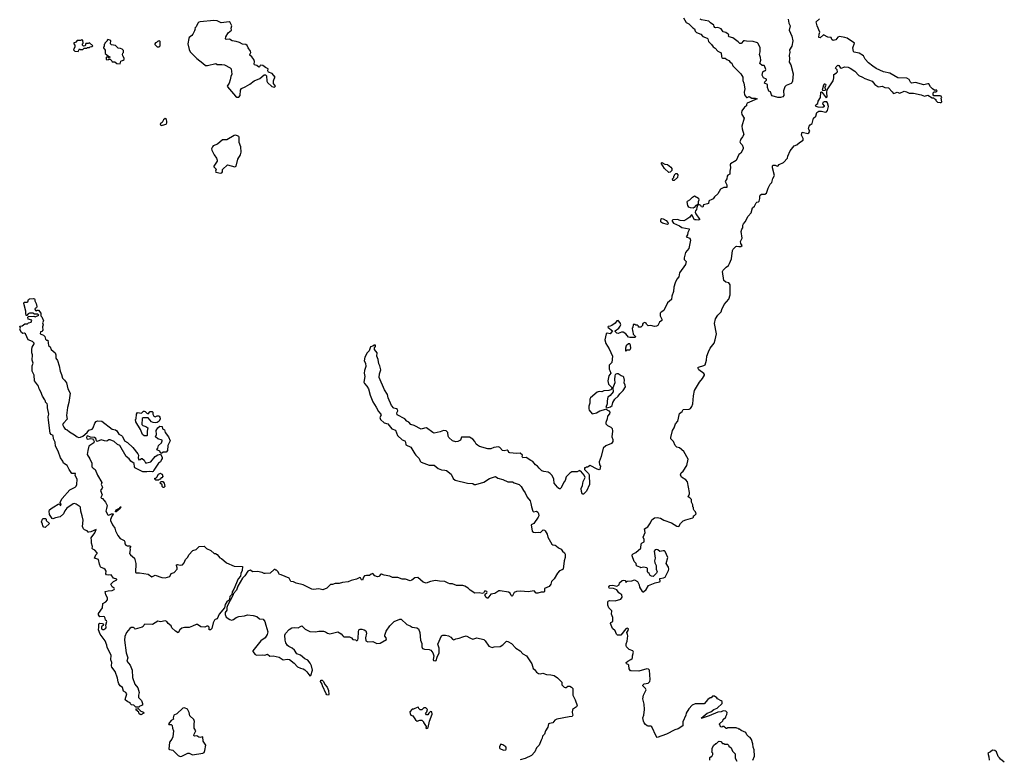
# Model space of a CAD drawing. Extents: x 1862350 to 2057294, y 212041 to 437318.
# Tile 118 of 256: x 1914700 to 1929135, y 295117 to 305957. Entities that reach past the tile are written whole.
import ezdxf

# ---------------------------------------------------------------- set-up
doc = ezdxf.new("R2010")
doc.units = 0

msp = doc.modelspace()

# ---------------------------------------------------------------- linework, layer by layer
at = {"layer": '0CON10XD'}
for points in [[(1917915, 304823), (1917931, 304845), (1917938, 304922), (1917950, 304950), (1918005, 304972), (1918076, 305014), (1918137, 305063), (1918223, 305097), (1918285, 305149), (1918305, 305150), (1918320, 305135), (1918324, 305055), (1918334, 305035), (1918395, 304980), (1918435, 304967), (1918450, 304985), (1918422, 305022), (1918422, 305062), (1918429, 305091), (1918447, 305115), (1918400, 305170), (1918350, 305190), (1918340, 305205), (1918341, 305235), (1918335, 305241), (1918304, 305255), (1918265, 305284), (1918235, 305292), (1918224, 305286), (1918216, 305265), (1918205, 305263), (1918175, 305288), (1918142, 305295), (1918138, 305305), (1918140, 305345), (1918132, 305375), (1918105, 305412), (1918076, 305435), (1918074, 305445), (1918087, 305475), (1918086, 305496), (1918050, 305545), (1918035, 305578), (1918015, 305594), (1917965, 305600), (1917924, 305624), (1917875, 305638), (1917815, 305646), (1917775, 305672), (1917727, 305667), (1917718, 305675), (1917724, 305705), (1917754, 305766), (1917806, 305805), (1917801, 305835), (1917812, 305865), (1917784, 305914), (1917770, 305925), (1917655, 305913), (1917595, 305938), (1917545, 305944), (1917347, 305927), (1917325, 305920), (1917310, 305905), (1917285, 305850), (1917270, 305835), (1917272, 305825), (1917264, 305795), (1917240, 305745), (1917226, 305725), (1917185, 305695), (1917178, 305682), (1917167, 305605), (1917185, 305518), (1917200, 305485), (1917295, 305386), (1917385, 305322), (1917425, 305286), (1917455, 305288), (1917575, 305316), (1917595, 305301), (1917665, 305298), (1917705, 305295), (1917785, 305249), (1917798, 305235), (1917810, 305160), (1917794, 305125), (1917788, 305075), (1917770, 305025), (1917740, 304985), (1917745, 304972), (1917864, 304835), (1917885, 304823), (1917915, 304823)], [(1924432, 305985), (1924471, 305915), (1924508, 305898), (1924570, 305840), (1924595, 305825), (1924605, 305789), (1924621, 305771), (1924684, 305744), (1924715, 305713), (1924778, 305688), (1924787, 305675), (1924796, 305635), (1924841, 305591), (1924865, 305559), (1924895, 305541), (1924935, 305494), (1924985, 305469), (1924988, 305418), (1924995, 305400), (1925005, 305393), (1925045, 305395), (1925065, 305374), (1925095, 305359), (1925114, 305335), (1925138, 305318), (1925155, 305282), (1925273, 305163), (1925301, 305115), (1925301, 305065), (1925317, 305025), (1925332, 304945), (1925323, 304893), (1925324, 304855), (1925355, 304816), (1925365, 304815), (1925395, 304830), (1925435, 304809), (1925482, 304805), (1925512, 304795), (1925366, 304734), (1925356, 304715), (1925356, 304694), (1925325, 304676), (1925285, 304620), (1925281, 304595), (1925285, 304568), (1925319, 304515), (1925289, 304395), (1925291, 304355), (1925315, 304275), (1925299, 304241), (1925274, 304205), (1925259, 304165), (1925269, 304145), (1925290, 304125), (1925306, 304085), (1925306, 304065), (1925271, 303999), (1925245, 303982), (1925205, 303895), (1925122, 303845), (1925118, 303832), (1925122, 303785), (1925110, 303735), (1925112, 303695), (1925081, 303679), (1925071, 303665)], [(1925965, 305965), (1925977, 305907), (1925996, 305865), (1925981, 305805), (1926021, 305715), (1926037, 305645), (1926021, 305569), (1925986, 305515), (1925990, 305475), (1925979, 305435), (1925986, 305385), (1925983, 305335), (1926007, 305297), (1926038, 305165), (1926028, 305055), (1926019, 305031), (1926009, 305021), (1925935, 304994), (1925915, 304975), (1925899, 304915), (1925902, 304845), (1925886, 304824), (1925855, 304815), (1925815, 304818), (1925732, 304842), (1925720, 304855), (1925705, 304898), (1925685, 304910), (1925676, 304926), (1925664, 304965), (1925662, 305005), (1925621, 305025), (1925622, 305045), (1925647, 305073), (1925648, 305085), (1925604, 305104), (1925585, 305145), (1925597, 305195), (1925615, 305209), (1925635, 305211), (1925639, 305225), (1925621, 305281), (1925615, 305286), (1925585, 305287), (1925551, 305315), (1925564, 305366), (1925563, 305405), (1925545, 305445), (1925554, 305485), (1925556, 305546), (1925527, 305607), (1925515, 305617), (1925455, 305636), (1925355, 305641), (1925325, 305649), (1925310, 305645), (1925275, 305609), (1925256, 305606), (1925234, 305634), (1925192, 305662), (1925153, 305693), (1925101, 305705), (1925093, 305715), (1925095, 305735), (1925088, 305745), (1925050, 305770), (1925015, 305777), (1924984, 305825), (1924935, 305843), (1924905, 305837), (1924891, 305841), (1924881, 305855), (1924875, 305878), (1924829, 305909), (1924805, 305933), (1924695, 305953), (1924678, 305965)], [(1927207, 305277), (1927146, 305326), (1927095, 305379), (1927070, 305425), (1927008, 305465), (1926935, 305481), (1926925, 305490), (1926912, 305545), (1926938, 305615), (1926829, 305685), (1926798, 305698), (1926720, 305710), (1926695, 305702), (1926667, 305663), (1926625, 305652), (1926605, 305665), (1926599, 305695), (1926550, 305700), (1926485, 305733), (1926435, 305692), (1926417, 305695), (1926421, 305745), (1926430, 305775), (1926389, 305865), (1926379, 305925), (1926425, 305970)], [(1915555, 305490), (1915575, 305530), (1915585, 305520), (1915625, 305520), (1915645, 305540), (1915685, 305540), (1915693, 305547), (1915725, 305550), (1915735, 305560), (1915758, 305562), (1915770, 305575), (1915725, 305620), (1915705, 305610), (1915672, 305608), (1915658, 305572), (1915635, 305570), (1915620, 305585), (1915620, 305605), (1915630, 305615), (1915628, 305658), (1915605, 305660), (1915595, 305650), (1915545, 305650), (1915525, 305630), (1915490, 305615), (1915492, 305602), (1915510, 305585), (1915510, 305555), (1915502, 305548), (1915490, 305515), (1915508, 305498), (1915555, 305490)], [(1916175, 305310), (1916185, 305350), (1916218, 305362), (1916230, 305375), (1916230, 305395), (1916210, 305425), (1916208, 305445), (1916210, 305465), (1916220, 305475), (1916220, 305505), (1916200, 305525), (1916177, 305537), (1916145, 305540), (1916105, 305580), (1916045, 305590), (1916032, 305605), (1916035, 305650), (1915992, 305668), (1915980, 305655), (1915980, 305645), (1915950, 305615), (1915950, 305605), (1915940, 305595), (1915937, 305563), (1915930, 305555), (1915930, 305545), (1915952, 305512), (1915952, 305462), (1916002, 305422), (1916020, 305415), (1916015, 305400), (1916005, 305400), (1915995, 305410), (1915975, 305410), (1915970, 305405), (1915970, 305375), (1915995, 305370), (1916005, 305380), (1916025, 305380), (1916050, 305355), (1916055, 305340), (1916095, 305340), (1916123, 305313), (1916175, 305310)], [(1916745, 305560), (1916760, 305575), (1916760, 305635), (1916745, 305650), (1916735, 305640), (1916722, 305638), (1916708, 305622), (1916692, 305618), (1916680, 305605), (1916682, 305592), (1916715, 305560), (1916745, 305560)], [(1925390, 295445), (1925360, 295475), (1925345, 295510), (1925275, 295540), (1925255, 295560), (1925245, 295560), (1925235, 295570), (1925213, 295573), (1925205, 295580), (1925075, 295580), (1925065, 295570), (1925055, 295570), (1925025, 295600), (1925005, 295600), (1924995, 295590), (1924972, 295592), (1924970, 295615), (1924960, 295625), (1924962, 295638), (1925008, 295682), (1925012, 295698), (1925050, 295735), (1925050, 295745), (1925067, 295773), (1925070, 295805), (1925052, 295822), (1925015, 295828), (1924985, 295812), (1924935, 295807), (1924806, 295754), (1924705, 295720), (1924692, 295722), (1924779, 295791), (1924832, 295815), (1924875, 295846), (1924925, 295866), (1925000, 295935), (1924998, 295965), (1924986, 295976), (1924930, 296005), (1924919, 296019), (1924885, 296040), (1924855, 296040), (1924835, 296020), (1924825, 296020), (1924790, 295995), (1924735, 295930), (1924645, 295928), (1924605, 295932), (1924561, 295909), (1924508, 295855), (1924472, 295795), (1924468, 295765), (1924423, 295667), (1924420, 295605), (1924356, 295564), (1924303, 295547), (1924184, 295485), (1924045, 295437), (1924032, 295455), (1923968, 295595), (1923955, 295602), (1923915, 295602), (1923899, 295609), (1923876, 295625), (1923855, 295653), (1923844, 295675), (1923838, 295725), (1923849, 295765), (1923860, 295845), (1923854, 295926), (1923836, 296005), (1923846, 296055), (1923883, 296135), (1923875, 296155), (1923838, 296195), (1923838, 296205), (1923855, 296224), (1923915, 296235), (1923937, 296255), (1923943, 296285), (1923933, 296425), (1923919, 296439), (1923895, 296445), (1923775, 296411), (1923663, 296413), (1923654, 296414), (1923635, 296445), (1923631, 296495), (1923622, 296505), (1923595, 296515), (1923591, 296535), (1923615, 296557), (1923662, 296578), (1923678, 296592), (1923684, 296605), (1923683, 296635), (1923701, 296685), (1923689, 296709), (1923635, 296725), (1923597, 296765), (1923589, 296785), (1923590, 296810), (1923608, 296848), (1923614, 296925), (1923613, 296945), (1923602, 296975), (1923622, 297005), (1923625, 297028), (1923607, 297037), (1923585, 297031), (1923515, 296936), (1923465, 296938), (1923449, 296949), (1923429, 296999), (1923393, 297035), (1923361, 297105), (1923365, 297123), (1923396, 297135), (1923396, 297195), (1923377, 297245), (1923382, 297295), (1923335, 297335), (1923323, 297375), (1923322, 297425), (1923328, 297435), (1923345, 297443), (1923432, 297438), (1923511, 297465), (1923534, 297495), (1923530, 297525), (1923484, 297555), (1923455, 297601), (1923405, 297620), (1923343, 297625), (1923339, 297645), (1923353, 297665), (1923395, 297669), (1923455, 297653), (1923488, 297672), (1923494, 297705), (1923533, 297737), (1923555, 297743), (1923575, 297737), (1923584, 297725), (1923585, 297710), (1923591, 297719), (1923613, 297727), (1923675, 297733), (1923715, 297748), (1923755, 297724), (1923781, 297675), (1923788, 297638), (1923825, 297577), (1923835, 297569), (1923845, 297571), (1923884, 297605), (1923917, 297665), (1924015, 297704), (1924082, 297718), (1924090, 297725), (1924087, 297765), (1924141, 297775), (1924162, 297788), (1924214, 297885), (1924216, 297905), (1924210, 297935), (1924178, 297985), (1924201, 298075), (1924165, 298162), (1924155, 298171), (1924135, 298174), (1924084, 298164), (1924055, 298186), (1924035, 298192), (1924015, 298186), (1924001, 298165), (1924018, 298065), (1924008, 298025), (1924011, 297995), (1924029, 297955), (1924030, 297905), (1924046, 297865), (1924035, 297845), (1923985, 297798), (1923965, 297800), (1923945, 297811), (1923929, 297839), (1923910, 297855), (1923904, 297865), (1923903, 297915), (1923892, 297925), (1923846, 297934), (1923805, 297922), (1923794, 297934), (1923742, 297952), (1923736, 297985), (1923708, 298015), (1923677, 298097), (1923679, 298115), (1923692, 298128), (1923735, 298146), (1923808, 298212), (1923811, 298275), (1923825, 298291), (1923857, 298305), (1923856, 298336), (1923839, 298375), (1923869, 298441), (1923858, 298495), (1923908, 298522), (1923948, 298582), (1923966, 298625), (1924005, 298654), (1924045, 298659), (1924095, 298651), (1924143, 298623), (1924255, 298584), (1924335, 298536), (1924365, 298528), (1924387, 298573), (1924425, 298610), (1924464, 298626), (1924570, 298655), (1924580, 298665), (1924580, 298685), (1924595, 298690), (1924617, 298713), (1924610, 298745), (1924590, 298765), (1924580, 298785), (1924580, 298805), (1924570, 298815), (1924567, 298847), (1924550, 298885), (1924547, 298927), (1924525, 298950), (1924500, 298965), (1924522, 299008), (1924522, 299025), (1924488, 299185), (1924465, 299212), (1924401, 299251), (1924387, 299285), (1924397, 299315), (1924425, 299340), (1924480, 299425), (1924499, 299515), (1924435, 299630), (1924375, 299681), (1924332, 299692), (1924311, 299715), (1924286, 299776), (1924248, 299815), (1924247, 299835), (1924269, 299935), (1924295, 299975), (1924315, 300035), (1924348, 300075), (1924375, 300185), (1924411, 300215), (1924426, 300244), (1924515, 300249), (1924535, 300260), (1924555, 300288), (1924570, 300325), (1924579, 300445), (1924595, 300523), (1924666, 300645), (1924712, 300698), (1924740, 300745), (1924739, 300759), (1924729, 300769), (1924655, 300824), (1924642, 300855), (1924654, 300866), (1924732, 300888), (1924750, 300900), (1924769, 300965), (1924773, 301027), (1924799, 301089), (1924825, 301144), (1924882, 301218), (1924898, 301265), (1924916, 301355), (1924888, 301505), (1924901, 301575), (1924933, 301627), (1924983, 301675), (1924992, 301708), (1925030, 301785), (1925095, 301862), (1925114, 301925), (1925115, 302070), (1925098, 302098), (1925050, 302110), (1925024, 302135), (1925004, 302265), (1925015, 302285), (1925055, 302329), (1925091, 302355), (1925108, 302382), (1925134, 302454), (1925151, 302575), (1925158, 302592), (1925198, 302632), (1925215, 302638), (1925245, 302635), (1925272, 302635), (1925290, 302645), (1925272, 302675), (1925269, 302705), (1925291, 302755), (1925279, 302855), (1925286, 302885), (1925302, 302908), (1925304, 302945), (1925311, 302965), (1925334, 302995), (1925378, 303075), (1925422, 303125), (1925445, 303199), (1925475, 303222), (1925495, 303273), (1925505, 303282), (1925533, 303287), (1925542, 303298), (1925552, 303335), (1925550, 303365), (1925555, 303384), (1925575, 303400), (1925625, 303400), (1925648, 303415), (1925675, 303489), (1925704, 303545), (1925727, 303573), (1925742, 303628), (1925766, 303675), (1925737, 303785), (1925738, 303815), (1925747, 303823), (1925774, 303824), (1925795, 303813), (1925815, 303812), (1925833, 303837), (1925900, 303865), (1925958, 303925), (1925962, 303955), (1925996, 304034), (1926035, 304082), (1926055, 304108), (1926095, 304122), (1926132, 304158), (1926185, 304193), (1926185, 304217), (1926161, 304265), (1926173, 304307), (1926255, 304289), (1926271, 304299), (1926282, 304325), (1926264, 304355), (1926275, 304395), (1926288, 304415), (1926316, 304435), (1926339, 304515), (1926374, 304545), (1926388, 304595), (1926416, 304614), (1926456, 304614), (1926515, 304601), (1926528, 304605), (1926545, 304625), (1926558, 304685), (1926545, 304738), (1926532, 304752), (1926495, 304752), (1926473, 304745), (1926468, 304725), (1926495, 304695), (1926494, 304685), (1926475, 304671), (1926405, 304674), (1926376, 304685), (1926369, 304695), (1926375, 304714), (1926400, 304730), (1926408, 304765), (1926438, 304815), (1926446, 304894), (1926455, 304900), (1926465, 304890), (1926525, 304811), (1926536, 304824), (1926532, 304888), (1926539, 304931), (1926625, 305061), (1926635, 305105), (1926636, 305154), (1926675, 305178), (1926689, 305195), (1926685, 305220), (1926662, 305245), (1926669, 305265), (1926695, 305290), (1926711, 305285), (1926727, 305255), (1926745, 305246), (1926795, 305264), (1926845, 305259), (1926876, 305245), (1926945, 305201), (1927001, 305141), (1927057, 305117), (1927091, 305095), (1927197, 305057), (1927238, 305005), (1927279, 304979), (1927295, 304975), (1927345, 304982), (1927385, 304965), (1927435, 304958), (1927492, 304902), (1927505, 304878), (1927515, 304876), (1927565, 304893), (1927605, 304882), (1927665, 304911), (1927702, 304902), (1927741, 304881), (1927805, 304878), (1927917, 304857), (1927965, 304834), (1928015, 304850), (1928075, 304810), (1928095, 304810), (1928105, 304800), (1928118, 304798), (1928130, 304785), (1928130, 304775), (1928155, 304750), (1928195, 304741), (1928210, 304745), (1928218, 304755), (1928210, 304805), (1928220, 304815), (1928212, 304822), (1928210, 304835), (1928195, 304840), (1928102, 304842), (1928090, 304855), (1928090, 304885), (1928105, 304900), (1928135, 304900), (1928150, 304915), (1928135, 304928), (1928115, 304920), (1928084, 304944), (1928054, 304974), (1928028, 305015), (1928015, 305019), (1927955, 305004), (1927835, 305034), (1927775, 305029), (1927759, 305039), (1927739, 305079), (1927705, 305098), (1927575, 305105), (1927455, 305175), (1927365, 305193), (1927255, 305243), (1927207, 305277)], [(1926475, 304918), (1926505, 304922), (1926519, 304935), (1926504, 304965), (1926523, 304995), (1926517, 305007), (1926505, 305012), (1926495, 305010), (1926482, 304995), (1926466, 304926), (1926475, 304918)], [(1916775, 304406), (1916795, 304411), (1916845, 304424), (1916857, 304443), (1916859, 304465), (1916852, 304492), (1916835, 304510), (1916810, 304490), (1916789, 304451), (1916761, 304429), (1916765, 304415), (1916775, 304406)], [(1917645, 303709), (1917665, 303711), (1917673, 303725), (1917675, 303762), (1917748, 303832), (1917855, 303798), (1917872, 303808), (1917900, 303915), (1917937, 303975), (1917949, 304015), (1917943, 304095), (1917918, 304155), (1917916, 304235), (1917911, 304245), (1917892, 304255), (1917865, 304264), (1917845, 304262), (1917735, 304198), (1917675, 304194), (1917598, 304135), (1917535, 304107), (1917525, 304092), (1917514, 304065), (1917517, 304045), (1917553, 303975), (1917587, 303927), (1917594, 303896), (1917593, 303885), (1917545, 303810), (1917545, 303798), (1917579, 303765), (1917570, 303735), (1917574, 303724), (1917645, 303709)], [(1924215, 303718), (1924155, 303774), (1924104, 303856), (1924115, 303863), (1924159, 303839), (1924196, 303837), (1924247, 303795), (1924260, 303775), (1924260, 303745), (1924235, 303722), (1924215, 303718)], [(1925071, 303665), (1925066, 303624), (1925041, 303585), (1925065, 303535), (1925065, 303496), (1925025, 303496), (1924975, 303475), (1924934, 303405), (1924887, 303363), (1924869, 303331), (1924835, 303319), (1924814, 303305), (1924805, 303295), (1924797, 303265), (1924785, 303256), (1924726, 303244), (1924715, 303211), (1924695, 303212), (1924684, 303234), (1924665, 303244), (1924648, 303242), (1924638, 303232), (1924625, 303205), (1924624, 303175), (1924608, 303155), (1924605, 303135), (1924612, 303112), (1924664, 303035), (1924665, 303024), (1924645, 303018), (1924616, 303026), (1924594, 303024), (1924555, 303097), (1924545, 303093), (1924527, 303063), (1924467, 303023), (1924435, 303010), (1924385, 303013), (1924345, 303027), (1924275, 303025), (1924266, 303015), (1924268, 303005), (1924286, 302975), (1924375, 302935), (1924405, 302912), (1924513, 302893), (1924516, 302875), (1924494, 302836), (1924489, 302805), (1924470, 302775), (1924523, 302753), (1924534, 302725), (1924508, 302605), (1924463, 302545), (1924442, 302465), (1924443, 302443), (1924469, 302415), (1924460, 302370), (1924371, 302245), (1924365, 302186), (1924335, 302155), (1924308, 302102), (1924290, 302035), (1924287, 301975), (1924262, 301905), (1924256, 301855), (1924196, 301805), (1924144, 301696), (1924105, 301671), (1924092, 301655), (1924088, 301615), (1924116, 301566), (1924115, 301549), (1924082, 301525), (1924057, 301475), (1924035, 301463), (1924005, 301462), (1923955, 301474), (1923915, 301470), (1923890, 301495), (1923885, 301510), (1923865, 301518), (1923842, 301508), (1923830, 301495), (1923830, 301475), (1923805, 301450), (1923772, 301452), (1923770, 301465), (1923755, 301480), (1923735, 301480), (1923725, 301490), (1923692, 301488), (1923690, 301445), (1923680, 301435), (1923682, 301395), (1923690, 301385), (1923695, 301350), (1923730, 301315), (1923725, 301300), (1923645, 301297), (1923625, 301303), (1923587, 301355), (1923545, 301377), (1923525, 301377), (1923475, 301360), (1923455, 301363), (1923440, 301375), (1923430, 301385), (1923430, 301395), (1923482, 301438), (1923505, 301467), (1923511, 301485), (1923505, 301513), (1923475, 301548), (1923455, 301542), (1923430, 301510), (1923383, 301475), (1923355, 301464), (1923328, 301462), (1923322, 301455), (1923328, 301445), (1923390, 301395), (1923356, 301354), (1923315, 301364), (1923296, 301355), (1923280, 301265), (1923292, 301212), (1923343, 301133), (1923391, 301025), (1923383, 300935), (1923340, 300895), (1923340, 300835), (1923352, 300815), (1923368, 300775), (1923338, 300735), (1923324, 300666), (1923334, 300614), (1923380, 300565), (1923378, 300542), (1923365, 300530), (1923335, 300520), (1923265, 300518), (1923236, 300504), (1923196, 300506), (1923164, 300496), (1923068, 300415), (1923060, 300395), (1923057, 300335), (1923044, 300294), (1923043, 300255), (1923050, 300235), (1923095, 300182), (1923155, 300194), (1923205, 300222), (1923295, 300250), (1923338, 300225), (1923350, 300205), (1923348, 300182), (1923318, 300145), (1923312, 300105), (1923293, 300055), (1923294, 300036), (1923318, 300008), (1923366, 299986), (1923384, 299964), (1923391, 299925), (1923382, 299845), (1923397, 299805), (1923396, 299775), (1923375, 299746), (1923295, 299711), (1923256, 299675), (1923226, 299555), (1923197, 299475), (1923202, 299435), (1923216, 299415), (1923207, 299365), (1923195, 299358), (1923165, 299367), (1923065, 299422), (1923025, 299400), (1923005, 299400), (1922995, 299390), (1922982, 299388), (1922980, 299365), (1923040, 299305), (1923048, 299285), (1923052, 299145), (1923012, 299045), (1922965, 299002), (1922955, 299002), (1922945, 299010), (1922934, 299044), (1922932, 299085), (1922952, 299128), (1922963, 299187), (1922990, 299245), (1922975, 299280), (1922925, 299340), (1922915, 299340), (1922905, 299350), (1922875, 299330), (1922795, 299330), (1922765, 299312), (1922710, 299255), (1922698, 299202), (1922680, 299185), (1922635, 299090), (1922625, 299080), (1922615, 299080), (1922590, 299095), (1922586, 299106), (1922536, 299165), (1922531, 299221), (1922506, 299275), (1922478, 299308), (1922446, 299326), (1922385, 299335), (1922357, 299347), (1922315, 299383), (1922293, 299413), (1922264, 299434), (1922225, 299482), (1922194, 299494), (1922125, 299539), (1922075, 299534), (1922066, 299555), (1922069, 299575), (1922035, 299606), (1921985, 299601), (1921885, 299610), (1921873, 299615), (1921859, 299639), (1921845, 299648), (1921805, 299636), (1921776, 299645), (1921741, 299685), (1921718, 299695), (1921653, 299687), (1921605, 299669), (1921565, 299667), (1921443, 299703), (1921410, 299720), (1921393, 299735), (1921373, 299775), (1921345, 299810), (1921295, 299840), (1921175, 299837), (1921161, 299795), (1921125, 299774), (1921095, 299769), (1921044, 299784), (1920992, 299835), (1920981, 299855), (1920979, 299909), (1920952, 299932), (1920915, 299937), (1920865, 299914), (1920775, 299898), (1920757, 299905), (1920665, 299974), (1920635, 299971), (1920585, 299954), (1920482, 300008), (1920435, 300024), (1920405, 300060), (1920375, 300072), (1920345, 300105), (1920235, 300165), (1920227, 300195), (1920242, 300225), (1920241, 300245), (1920225, 300255), (1920185, 300262), (1920152, 300302), (1920101, 300415), (1920093, 300465), (1920050, 300530), (1919972, 300712), (1919974, 300765), (1919994, 300825), (1919979, 300885), (1919964, 300915), (1919956, 300976), (1919936, 301025), (1919941, 301075), (1919903, 301125), (1919904, 301146), (1919918, 301165), (1919916, 301186), (1919895, 301188), (1919876, 301174), (1919845, 301164), (1919824, 301105), (1919796, 301075), (1919759, 301011), (1919748, 300955), (1919771, 300925), (1919776, 300875), (1919755, 300815), (1919750, 300775), (1919760, 300725), (1919747, 300643), (1919754, 300624), (1919791, 300585), (1919814, 300545), (1919836, 300455), (1919876, 300355), (1919927, 300277), (1919960, 300215), (1919996, 300175), (1919997, 300163), (1919980, 300125), (1919988, 300095), (1920045, 300048), (1920095, 300032), (1920155, 299962), (1920209, 299939), (1920239, 299865), (1920305, 299800), (1920345, 299783), (1920355, 299765), (1920360, 299725), (1920435, 299692), (1920492, 299595), (1920510, 299575), (1920556, 299526), (1920572, 299485), (1920585, 299470), (1920705, 299430), (1920775, 299428), (1920835, 299378), (1920885, 299359), (1920935, 299356), (1920955, 299348), (1921026, 299297), (1921055, 299231), (1921085, 299210), (1921265, 299166), (1921345, 299157), (1921365, 299145), (1921385, 299143), (1921503, 299177), (1921587, 299233), (1921675, 299260), (1921708, 299238), (1921785, 299219), (1921855, 299182), (1921925, 299183), (1921950, 299170), (1922023, 299145), (1922053, 299115), (1922085, 299055), (1922111, 299021), (1922140, 298960), (1922185, 298904), (1922196, 298865), (1922201, 298815), (1922222, 298752), (1922235, 298744), (1922275, 298754), (1922295, 298739), (1922305, 298718), (1922309, 298685), (1922300, 298665), (1922236, 298575), (1922200, 298555), (1922212, 298462), (1922235, 298444), (1922259, 298439), (1922305, 298447), (1922337, 298443), (1922375, 298479), (1922395, 298476), (1922405, 298467), (1922434, 298415), (1922445, 298375), (1922501, 298271), (1922515, 298260), (1922548, 298255), (1922566, 298245), (1922598, 298218), (1922637, 298195), (1922658, 298168), (1922689, 298145), (1922697, 298125), (1922697, 298075), (1922682, 298028), (1922666, 297905), (1922655, 297892), (1922615, 297879), (1922585, 297844), (1922537, 297763), (1922497, 297725), (1922489, 297685), (1922460, 297650), (1922395, 297620), (1922392, 297575), (1922384, 297566), (1922345, 297567), (1922295, 297550), (1922274, 297554), (1922244, 297584), (1922155, 297569), (1922045, 297580), (1921985, 297577), (1921949, 297561), (1921926, 297514), (1921915, 297507), (1921905, 297516), (1921891, 297551), (1921865, 297567), (1921745, 297588), (1921726, 297584), (1921665, 297548), (1921605, 297536), (1921565, 297477), (1921555, 297477), (1921535, 297492), (1921521, 297525), (1921524, 297536), (1921547, 297555), (1921551, 297565), (1921548, 297578), (1921535, 297583), (1921515, 297579), (1921498, 297552), (1921479, 297549), (1921436, 297556), (1921375, 297552), (1921306, 297595), (1921277, 297627), (1921225, 297656), (1921195, 297665), (1921102, 297665), (1921045, 297690), (1921005, 297691), (1920980, 297700), (1920935, 297724), (1920855, 297726), (1920795, 297736), (1920725, 297724), (1920658, 297698), (1920617, 297715), (1920535, 297783), (1920495, 297777), (1920449, 297741), (1920425, 297733), (1920355, 297755), (1920305, 297757), (1920245, 297779), (1920165, 297781), (1920125, 297799), (1920045, 297814), (1920005, 297830), (1919995, 297830), (1919963, 297795), (1919945, 297790), (1919905, 297805), (1919879, 297839), (1919852, 297828), (1919828, 297812), (1919785, 297812), (1919755, 297804), (1919742, 297788), (1919725, 297742), (1919712, 297745), (1919695, 297776), (1919685, 297781), (1919637, 297755), (1919562, 297738), (1919515, 297720), (1919432, 297708), (1919385, 297692), (1919325, 297694), (1919285, 297680), (1919255, 297678), (1919205, 297626), (1919145, 297603), (1919085, 297616), (1919005, 297604), (1918985, 297608), (1918855, 297673), (1918755, 297697), (1918715, 297719), (1918675, 297722), (1918651, 297771), (1918535, 297820), (1918510, 297825), (1918485, 297870), (1918465, 297890), (1918455, 297890), (1918445, 297900), (1918432, 297898), (1918370, 297845), (1918300, 297840)], [(1924295, 303602), (1924275, 303602), (1924270, 303625), (1924290, 303645), (1924290, 303665), (1924298, 303672), (1924300, 303685), (1924318, 303702), (1924335, 303702), (1924350, 303685), (1924346, 303645), (1924295, 303602)], [(1924575, 303194), (1924535, 303198), (1924510, 303210), (1924495, 303235), (1924485, 303285), (1924492, 303298), (1924525, 303315), (1924563, 303357), (1924595, 303376), (1924651, 303341), (1924658, 303312), (1924647, 303285), (1924648, 303252), (1924615, 303236), (1924588, 303202), (1924575, 303194)], [(1924195, 302955), (1924126, 302974), (1924110, 302985), (1924101, 302995), (1924098, 303015), (1924103, 303037), (1924115, 303042), (1924135, 303039), (1924178, 303015), (1924201, 302985), (1924206, 302965), (1924195, 302955)], [(1916445, 295880), (1916405, 295880), (1916375, 295910), (1916340, 295915), (1916325, 295930), (1916320, 295945), (1916285, 295960), (1916252, 295985), (1916248, 295995), (1916269, 296075), (1916255, 296095), (1916221, 296115), (1916208, 296168), (1916175, 296192), (1916155, 296222), (1916143, 296253), (1916136, 296305), (1916102, 296405), (1916051, 296465), (1916046, 296485), (1916049, 296535), (1916038, 296575), (1916042, 296645), (1915980, 296755), (1915979, 296789), (1915952, 296855), (1915882, 296952), (1915854, 297015), (1915861, 297055), (1915859, 297101), (1915875, 297112), (1915916, 297106), (1915929, 297089), (1915925, 297077), (1915905, 297066), (1915899, 297055), (1915898, 297038), (1915905, 297025), (1915915, 297019), (1915935, 297020), (1915962, 297038), (1915967, 297053), (1915963, 297085), (1915976, 297136), (1915974, 297144), (1915958, 297158), (1915955, 297186), (1915945, 297203), (1915925, 297212), (1915875, 297203), (1915854, 297234), (1915854, 297255), (1915916, 297335), (1915921, 297399), (1915964, 297426), (1915987, 297453), (1915985, 297482), (1915964, 297525), (1915954, 297575), (1915995, 297588), (1916055, 297590), (1916084, 297605), (1916090, 297615), (1916086, 297625), (1916054, 297645), (1916037, 297685), (1916075, 297721), (1916122, 297745), (1916122, 297755), (1916074, 297774), (1916042, 297822), (1915995, 297814), (1915972, 297822), (1915964, 297835), (1915966, 297875), (1915955, 297898), (1915935, 297914), (1915895, 297926), (1915885, 297939), (1915870, 297975), (1915856, 298045), (1915796, 298065), (1915815, 298112), (1915836, 298134), (1915836, 298145), (1915800, 298180), (1915770, 298195), (1915764, 298205), (1915769, 298235), (1915752, 298285), (1915755, 298325), (1915750, 298365), (1915803, 298435), (1915820, 298485), (1915745, 298450), (1915715, 298444), (1915705, 298446), (1915687, 298467), (1915650, 298480), (1915636, 298495), (1915623, 298527), (1915631, 298621), (1915617, 298687), (1915594, 298755), (1915591, 298805), (1915585, 298815), (1915527, 298857), (1915505, 298865), (1915485, 298862), (1915391, 298799), (1915360, 298760), (1915340, 298715), (1915295, 298671), (1915223, 298657), (1915185, 298640), (1915175, 298647), (1915135, 298705), (1915130, 298755), (1915137, 298773), (1915175, 298804), (1915202, 298815), (1915265, 298858), (1915280, 298860), (1915292, 298842), (1915305, 298839), (1915310, 298855), (1915294, 298874), (1915292, 298885), (1915322, 298938), (1915435, 299065), (1915514, 299105), (1915530, 299120), (1915540, 299145), (1915541, 299225), (1915514, 299275), (1915516, 299306), (1915465, 299308), (1915425, 299365), (1915396, 299425), (1915341, 299455), (1915331, 299485), (1915298, 299535), (1915264, 299635), (1915224, 299705), (1915218, 299765), (1915195, 299815), (1915189, 299865), (1915162, 299875), (1915145, 299895), (1915121, 300085), (1915119, 300135), (1915126, 300175), (1915106, 300266), (1915110, 300305), (1915101, 300325), (1915079, 300349), (1915076, 300364), (1915071, 300385), (1915035, 300439), (1915010, 300505), (1914987, 300545), (1914977, 300587), (1914917, 300665), (1914914, 300745), (1914885, 300805), (1914885, 300885), (1914899, 300925), (1914883, 300965), (1914889, 301045), (1914878, 301075), (1914876, 301125), (1914881, 301155), (1914910, 301205), (1914910, 301215), (1914888, 301238), (1914825, 301263), (1914784, 301354), (1914771, 301361), (1914745, 301360), (1914725, 301370), (1914700, 301415), (1914710, 301435), (1914700, 301465), (1914735, 301472), (1914775, 301500), (1914815, 301500), (1914828, 301512), (1914868, 301525), (1914880, 301555), (1914825, 301570), (1914820, 301595), (1914830, 301605), (1914905, 301612), (1914925, 301602), (1914980, 301625), (1914965, 301640), (1914915, 301640), (1914894, 301654), (1914845, 301656), (1914822, 301648), (1914805, 301620), (1914795, 301620), (1914788, 301655), (1914792, 301685), (1914760, 301795), (1914763, 301807), (1914772, 301818), (1914810, 301815), (1914818, 301822), (1914830, 301855), (1914845, 301868), (1914903, 301873), (1914915, 301868), (1914922, 301855), (1914924, 301834), (1914942, 301795), (1914950, 301755), (1914948, 301732), (1914932, 301728), (1914923, 301717), (1914930, 301695), (1914945, 301690), (1914955, 301700), (1914975, 301698), (1915009, 301655), (1915010, 301615), (1915025, 301600), (1915047, 301545), (1915036, 301514), (1915044, 301485), (1915036, 301454), (1915039, 301405), (1915025, 301388), (1915005, 301380), (1915002, 301355), (1915048, 301335), (1915068, 301315), (1915080, 301275), (1915095, 301260), (1915115, 301260), (1915122, 301182), (1915145, 301160), (1915160, 301125), (1915220, 301075), (1915232, 301045), (1915228, 300998), (1915254, 300964), (1915280, 300885), (1915292, 300805), (1915315, 300758), (1915330, 300705), (1915359, 300675), (1915384, 300635), (1915406, 300545), (1915440, 300485), (1915421, 300345), (1915399, 300275), (1915388, 300155), (1915397, 300103), (1915340, 300045), (1915330, 300025), (1915346, 299986), (1915367, 299957), (1915395, 299946), (1915428, 299918), (1915505, 299873), (1915541, 299841), (1915565, 299834), (1915593, 299837), (1915626, 299854), (1915691, 299909), (1915715, 299939), (1915763, 299957), (1915776, 299975), (1915804, 300045), (1915822, 300068), (1915843, 300077), (1915903, 300073), (1916055, 299956), (1916104, 299944), (1916125, 299932), (1916152, 299882), (1916191, 299861), (1916205, 299846), (1916236, 299786), (1916281, 299761), (1916359, 299685), (1916434, 299594), (1916441, 299575), (1916435, 299535), (1916448, 299508), (1916465, 299511), (1916485, 299526), (1916496, 299525), (1916525, 299499), (1916544, 299464), (1916565, 299460), (1916625, 299478), (1916685, 299556), (1916725, 299581), (1916765, 299590), (1916790, 299545), (1916789, 299525), (1916778, 299512), (1916765, 299477), (1916736, 299455), (1916665, 299355), (1916655, 299335), (1916645, 299330), (1916605, 299334), (1916565, 299328), (1916505, 299328), (1916389, 299389), (1916382, 299405), (1916380, 299450), (1916327, 299487), (1916305, 299521), (1916263, 299553), (1916168, 299718), (1916135, 299733), (1916085, 299773), (1916025, 299797), (1916005, 299797), (1915978, 299782), (1915945, 299784), (1915895, 299797), (1915834, 299774), (1915824, 299784), (1915818, 299818), (1915795, 299835), (1915740, 299840), (1915695, 299858), (1915685, 299854), (1915679, 299835), (1915685, 299815), (1915695, 299808), (1915745, 299817), (1915765, 299812), (1915784, 299795), (1915793, 299775), (1915786, 299755), (1915712, 299705), (1915697, 299645), (1915691, 299585), (1915727, 299523), (1915756, 299455), (1915757, 299405), (1915775, 299385), (1915807, 299365), (1915842, 299282), (1915903, 299175), (1915896, 299145), (1915915, 299105), (1915911, 299089), (1915886, 299055), (1915907, 298995), (1915891, 298955), (1915897, 298945), (1915915, 298938), (1915960, 298885), (1915980, 298835), (1915975, 298795), (1915963, 298755), (1915990, 298700), (1916007, 298693), (1916045, 298714), (1916076, 298716), (1916068, 298712), (1916049, 298682), (1916030, 298630), (1916031, 298615), (1916061, 298555), (1916095, 298505), (1916105, 298466), (1916140, 298395), (1916174, 298354), (1916232, 298325), (1916242, 298305), (1916243, 298273), (1916255, 298256), (1916275, 298246), (1916314, 298244), (1916330, 298235), (1916314, 298215), (1916318, 298185), (1916311, 298135), (1916323, 298113), (1916382, 298065), (1916401, 297985), (1916397, 297855), (1916408, 297848), (1916458, 297848), (1916585, 297830), (1916635, 297791), (1916685, 297814), (1916785, 297782), (1916835, 297775), (1916902, 297798), (1916922, 297838), (1916965, 297855), (1917009, 297905), (1917011, 297925), (1916999, 297955), (1917001, 297969), (1917015, 297972), (1917055, 297962), (1917085, 297968), (1917112, 297995), (1917133, 298047), (1917165, 298080), (1917182, 298115), (1917240, 298175), (1917287, 298193), (1917333, 298237), (1917405, 298240), (1917440, 298205), (1917500, 298175), (1917550, 298135), (1917572, 298132), (1917595, 298118), (1917635, 298072), (1917659, 298059), (1917734, 297994), (1917845, 297948), (1917966, 297945), (1917964, 297884), (1917942, 297838), (1917938, 297802), (1917905, 297761), (1917840, 297610), (1917815, 297569), (1917809, 297531), (1917782, 297505), (1917777, 297465), (1917769, 297451), (1917735, 297424), (1917714, 297385), (1917701, 297339), (1917625, 297245), (1917595, 297176), (1917565, 297166), (1917556, 297155), (1917534, 297115), (1917515, 297034), (1917495, 297012), (1917479, 297015), (1917476, 297055), (1917465, 297067), (1917445, 297068), (1917415, 297055), (1917355, 297058), (1917305, 297091), (1917286, 297094), (1917234, 297066), (1917185, 297049), (1917115, 297049), (1917075, 297040), (1917047, 297013), (1917025, 296970), (1916984, 296994), (1916932, 297045), (1916920, 297075), (1916878, 297108), (1916858, 297138), (1916835, 297146), (1916765, 297133), (1916725, 297139), (1916645, 297091), (1916535, 297098), (1916518, 297085), (1916512, 297065), (1916497, 297053), (1916395, 297022), (1916383, 297033), (1916380, 297045), (1916369, 297049), (1916335, 297048), (1916315, 297036), (1916267, 296973), (1916241, 296915), (1916236, 296865), (1916261, 296675), (1916286, 296605), (1916271, 296555), (1916320, 296495), (1916349, 296425), (1916352, 296315), (1916389, 296219), (1916431, 296165), (1916454, 296096), (1916444, 296055), (1916444, 296024), (1916485, 295980), (1916500, 295935), (1916498, 295912), (1916462, 295898), (1916445, 295880)], [(1923585, 301100), (1923605, 301120), (1923645, 301118), (1923652, 301125), (1923659, 301145), (1923656, 301185), (1923645, 301208), (1923625, 301207), (1923593, 301175), (1923583, 301143), (1923580, 301105), (1923585, 301100)], [(1923305, 300268), (1923325, 300273), (1923362, 300285), (1923385, 300301), (1923396, 300345), (1923426, 300394), (1923475, 300440), (1923499, 300475), (1923545, 300521), (1923580, 300575), (1923579, 300599), (1923563, 300635), (1923566, 300675), (1923558, 300718), (1923545, 300729), (1923516, 300736), (1923475, 300767), (1923455, 300768), (1923430, 300755), (1923423, 300737), (1923420, 300685), (1923426, 300635), (1923398, 300562), (1923402, 300505), (1923359, 300451), (1923322, 300425), (1923313, 300373), (1923313, 300327), (1923292, 300275), (1923305, 300268)], [(1916525, 299858), (1916498, 299875), (1916472, 299952), (1916402, 300065), (1916400, 300095), (1916410, 300105), (1916412, 300175), (1916425, 300200), (1916485, 300190), (1916515, 300220), (1916525, 300220), (1916540, 300215), (1916562, 300192), (1916585, 300180), (1916615, 300213), (1916640, 300215), (1916653, 300205), (1916654, 300175), (1916666, 300145), (1916685, 300137), (1916715, 300149), (1916735, 300149), (1916745, 300146), (1916755, 300132), (1916759, 300105), (1916746, 300074), (1916715, 300052), (1916695, 300049), (1916655, 300051), (1916631, 300061), (1916585, 300122), (1916508, 300122), (1916495, 300110), (1916490, 300025), (1916505, 300010), (1916550, 299995), (1916577, 299975), (1916568, 299925), (1916570, 299865), (1916565, 299860), (1916525, 299858)], [(1916767, 299597), (1916754, 299634), (1916711, 299655), (1916724, 299676), (1916736, 299714), (1916779, 299755), (1916791, 299785), (1916789, 299795), (1916724, 299814), (1916690, 299845), (1916707, 299875), (1916702, 299935), (1916727, 299973), (1916755, 300000), (1916790, 299995), (1916792, 299962), (1916825, 299948), (1916832, 299905), (1916884, 299845), (1916904, 299785), (1916873, 299717), (1916865, 299642), (1916845, 299620), (1916805, 299616), (1916785, 299604), (1916767, 299597)], [(1916735, 299210), (1916695, 299210), (1916680, 299225), (1916682, 299235), (1916695, 299238), (1916709, 299251), (1916735, 299297), (1916765, 299310), (1916775, 299300), (1916788, 299298), (1916797, 299263), (1916785, 299240), (1916775, 299240), (1916758, 299222), (1916745, 299220), (1916735, 299210)], [(1916815, 299100), (1916802, 299102), (1916790, 299115), (1916788, 299138), (1916760, 299165), (1916762, 299178), (1916775, 299190), (1916798, 299188), (1916820, 299165), (1916830, 299115), (1916815, 299100)], [(1916115, 298743), (1916106, 298746), (1916106, 298755), (1916115, 298774), (1916162, 298798), (1916175, 298818), (1916182, 298815), (1916175, 298794), (1916115, 298743)], [(1915075, 298513), (1915055, 298520), (1915039, 298539), (1915036, 298565), (1915022, 298595), (1915032, 298635), (1915045, 298648), (1915076, 298645), (1915086, 298635), (1915087, 298615), (1915137, 298575), (1915075, 298513)], [(1918300, 297840), (1918285, 297839), (1918255, 297854), (1918185, 297870), (1918113, 297863), (1918085, 297888), (1918055, 297881), (1918045, 297872), (1918002, 297805), (1917966, 297773), (1917897, 297653), (1917880, 297595), (1917834, 297546), (1917825, 297516), (1917748, 297372), (1917738, 297342), (1917737, 297305), (1917713, 297267), (1917711, 297241), (1917725, 297202), (1917782, 297165), (1917805, 297158), (1917834, 297165), (1917875, 297195), (1917915, 297211), (1917995, 297220), (1918038, 297232), (1918125, 297224), (1918178, 297208), (1918215, 297178), (1918269, 297169), (1918296, 297136), (1918310, 297085), (1918337, 296985), (1918328, 296945), (1918299, 296895), (1918236, 296854), (1918120, 296705), (1918120, 296695), (1918151, 296655), (1918175, 296644), (1918255, 296648), (1918295, 296642), (1918335, 296658), (1918365, 296630), (1918415, 296631), (1918502, 296612), (1918565, 296577), (1918625, 296583), (1918655, 296578), (1918726, 296526), (1918775, 296473), (1918815, 296453), (1918855, 296445), (1918879, 296429), (1918910, 296400), (1918955, 296339), (1918966, 296344), (1918992, 296425), (1918978, 296485), (1918958, 296528), (1918925, 296569), (1918881, 296591), (1918815, 296642), (1918765, 296661), (1918730, 296715), (1918695, 296744), (1918645, 296769), (1918626, 296786), (1918603, 296823), (1918592, 296865), (1918588, 296935), (1918598, 296962), (1918652, 297018), (1918688, 297042), (1918735, 297049), (1918785, 297042), (1918815, 297065), (1918835, 297071), (1918848, 297065), (1918885, 297026), (1918955, 296992), (1919035, 296984), (1919085, 296993), (1919155, 296993), (1919185, 296984), (1919215, 296964), (1919245, 296958), (1919365, 296985), (1919415, 296955), (1919436, 296925), (1919453, 296913), (1919535, 296911), (1919565, 296898), (1919585, 296872), (1919627, 296867), (1919635, 296860), (1919645, 296860), (1919655, 296870), (1919662, 296888), (1919666, 296985), (1919674, 297016), (1919690, 297025), (1919714, 297026), (1919748, 297015), (1919775, 296998), (1919783, 296967), (1919768, 296895), (1919775, 296852), (1919805, 296840), (1919875, 296843), (1919935, 296816), (1919985, 296819), (1920078, 296875), (1920072, 296895), (1920053, 296923), (1920052, 296935), (1920073, 296995), (1920127, 297075), (1920190, 297135), (1920275, 297171), (1920295, 297170), (1920375, 297093), (1920425, 297074), (1920454, 297054), (1920523, 297043), (1920545, 297029), (1920566, 296974), (1920577, 296865), (1920598, 296815), (1920598, 296765), (1920605, 296742), (1920635, 296729), (1920705, 296728), (1920729, 296715), (1920756, 296675), (1920772, 296635), (1920762, 296582), (1920768, 296565), (1920795, 296559), (1920806, 296564), (1920822, 296615), (1920850, 296675), (1920850, 296745), (1920831, 296805), (1920885, 296928), (1920905, 296938), (1920945, 296938), (1920985, 296928), (1921023, 296905), (1921046, 296876), (1921065, 296868), (1921095, 296884), (1921145, 296890), (1921195, 296914), (1921245, 296927), (1921311, 296891), (1921345, 296880), (1921404, 296896), (1921505, 296871), (1921525, 296854), (1921577, 296777), (1921625, 296754), (1921655, 296767), (1921745, 296771), (1921784, 296796), (1921835, 296848), (1921858, 296845), (1921909, 296815), (1921975, 296744), (1922038, 296708), (1922075, 296661), (1922128, 296635), (1922178, 296558), (1922207, 296515), (1922227, 296447), (1922248, 296435), (1922278, 296395), (1922304, 296374), (1922335, 296371), (1922368, 296378), (1922425, 296359), (1922485, 296357), (1922535, 296344), (1922585, 296313), (1922648, 296245), (1922648, 296208), (1922680, 296175), (1922695, 296168), (1922712, 296168), (1922735, 296190), (1922765, 296188), (1922792, 296175), (1922810, 296155), (1922807, 296055), (1922845, 295990), (1922874, 295906), (1922865, 295887), (1922805, 295848), (1922799, 295805), (1922811, 295765), (1922798, 295742), (1922755, 295741), (1922575, 295706), (1922545, 295688), (1922515, 295652), (1922465, 295643), (1922455, 295636), (1922443, 295587), (1922410, 295535), (1922394, 295485), (1922363, 295455), (1922358, 295425), (1922345, 295396), (1922314, 295326), (1922275, 295284), (1922251, 295225), (1922201, 295175), (1922112, 295128), (1922035, 295108)], [(1919225, 296058), (1919205, 296064), (1919195, 296078), (1919140, 296195), (1919136, 296216), (1919108, 296255), (1919115, 296278), (1919135, 296276), (1919155, 296259), (1919172, 296212), (1919206, 296175), (1919226, 296125), (1919230, 296065), (1919225, 296058)], [(1916475, 295770), (1916454, 295784), (1916448, 295808), (1916405, 295842), (1916412, 295858), (1916435, 295860), (1916475, 295820), (1916515, 295810), (1916518, 295795), (1916475, 295770)], [(1917055, 295160), (1917075, 295163), (1917165, 295208), (1917185, 295207), (1917235, 295180), (1917385, 295208), (1917403, 295217), (1917416, 295244), (1917431, 295325), (1917389, 295385), (1917386, 295446), (1917345, 295438), (1917325, 295442), (1917295, 295461), (1917265, 295454), (1917254, 295465), (1917256, 295485), (1917284, 295535), (1917258, 295575), (1917256, 295635), (1917262, 295672), (1917251, 295701), (1917195, 295755), (1917184, 295805), (1917160, 295850), (1917115, 295873), (1917091, 295865), (1917002, 295785), (1916959, 295765), (1916950, 295725), (1916954, 295705), (1916923, 295685), (1916882, 295635), (1916885, 295629), (1916922, 295625), (1916934, 295614), (1916939, 295575), (1916953, 295535), (1916946, 295445), (1916930, 295410), (1916894, 295366), (1916887, 295267), (1916895, 295260), (1916945, 295250), (1917025, 295174), (1917055, 295160)], [(1920665, 295568), (1920675, 295572), (1920687, 295585), (1920708, 295675), (1920745, 295780), (1920743, 295813), (1920723, 295817), (1920700, 295795), (1920685, 295770), (1920665, 295770), (1920652, 295782), (1920650, 295795), (1920667, 295813), (1920678, 295845), (1920655, 295870), (1920625, 295870), (1920595, 295840), (1920572, 295842), (1920552, 295862), (1920545, 295880), (1920525, 295878), (1920482, 295858), (1920475, 295850), (1920455, 295850), (1920422, 295815), (1920423, 295787), (1920433, 295765), (1920465, 295752), (1920502, 295695), (1920525, 295678), (1920565, 295690), (1920598, 295688), (1920620, 295665), (1920620, 295655), (1920657, 295597), (1920654, 295574), (1920665, 295568)], [(1924820, 295105), (1924820, 295145), (1924835, 295160), (1924845, 295160), (1924860, 295185), (1924860, 295205), (1924842, 295225), (1924850, 295235), (1924852, 295275), (1924873, 295317), (1924905, 295350), (1924915, 295350), (1924945, 295380), (1924955, 295382), (1924977, 295377), (1925005, 295350), (1925025, 295350), (1925035, 295340), (1925075, 295340), (1925090, 295325), (1925095, 295310), (1925130, 295285), (1925150, 295235), (1925187, 295197), (1925190, 295135), (1925215, 295090)], [(1925448, 295105), (1925472, 295165), (1925466, 295256), (1925453, 295295), (1925447, 295345), (1925427, 295405), (1925408, 295435), (1925390, 295445)], [(1921795, 295250), (1921825, 295254), (1921833, 295265), (1921833, 295285), (1921825, 295298), (1921785, 295330), (1921755, 295340), (1921734, 295305), (1921734, 295285), (1921741, 295275), (1921795, 295250)], [(1929135, 295073), (1929077, 295117), (1929065, 295140), (1929045, 295160), (1929019, 295225), (1928995, 295246), (1928960, 295250), (1928934, 295226), (1928893, 295205), (1928910, 295155), (1928913, 295103)]]:
    msp.add_lwpolyline(points, dxfattribs=at)

doc.saveas('drawing.dxf')
